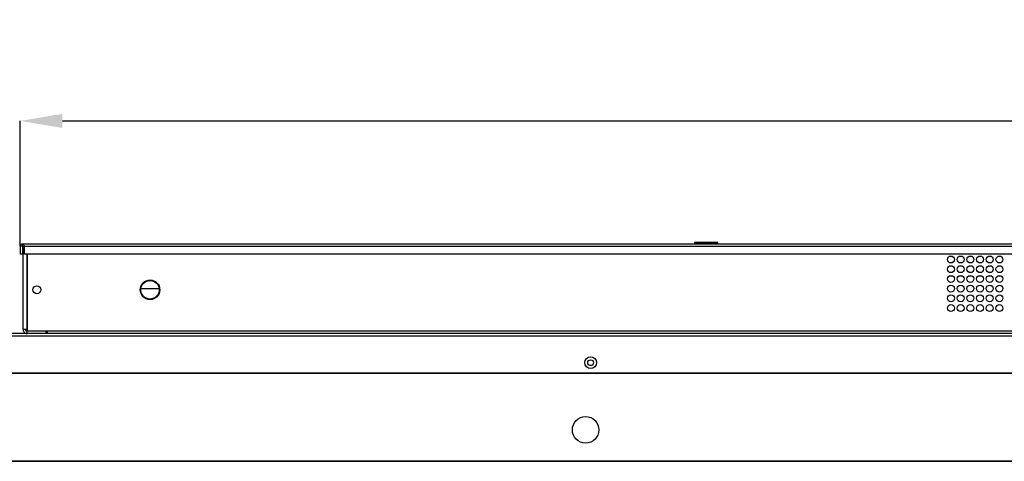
# Model space of a CAD drawing. Header units: millimetres. Extents: x 0 to 1118, y 0 to 864.
# Tile 25 of 69: x 206 to 312, y 581 to 629. Entities that reach past the tile are written whole.
import ezdxf

# ---------------------------------------------------------------- set-up
doc = ezdxf.new("R2010")
doc.units = ezdxf.units.MM
doc.header["$PDSIZE"] = -1
doc.styles.add('SLDTEXTSTYLE0', font='meiryo.ttc', dxfattribs={"width": 0.605})
doc.dimstyles.new('SLDDIMSTYLE1', dxfattribs={"dimtxt": 7.191292, "dimasz": 4.572, "dimexe": 0, "dimexo": 0.0625, "dimgap": 1.797823, "dimtad": 0, "dimtih": 1, "dimtoh": 1, "dimlfac": 4, "dimrnd": 1e-09, "dimzin": 12, "dimdsep": 46, "dimtxsty": 'SLDTEXTSTYLE0', "dimsah": 1, "dimcen": 0.09, "dimadec": 0, "dimazin": 3, "dimtfac": 1, "dimtofl": 0, "dimtmove": 0, "dimatfit": 3, "dimfxl": 1, "dimfrac": 2, "dimtolj": 1, "dimtzin": 12, "dimarcsym": 0})

# ---------------------------------------------------------------- blocks, each defined once
blk = doc.blocks.new('_D_7')
at = {"color": 0, "linetype": 'Continuous', "lineweight": -2}
for p, q in [((205.76, 604.35), (205.76, 617.82)), ((210.33, 617.82), (317.72, 617.82)), ((449.67, 617.82), (342.29, 617.82)), ((454.25, 604.35), (454.25, 617.82))]:
    blk.add_line(p, q, dxfattribs=at)
at = {"color": 0}
for points in [[(210.33, 618.58), (210.33, 617.06), (205.76, 617.82)], [(449.67, 617.06), (449.67, 618.58), (454.25, 617.82)]]:
    blk.add_solid(points, dxfattribs=at)
at = {"layer": 'Defpoints', "color": 0}
for p in [(454.25, 617.82), (205.76, 604.29), (454.25, 604.29)]:
    blk.add_point(p, dxfattribs=at)
at = {"color": 0, "lineweight": 0, "insert": (330, 628.64), "char_height": 7.191, "attachment_point": 2, "style": 'SLDTEXTSTYLE0'}
blk.add_mtext('\\A1;993.94\\P(39.13)', dxfattribs=at)

msp = doc.modelspace()

# ---------------------------------------------------------------- linework, layer by layer
at = {"color": 7, "linetype": 'Continuous', "lineweight": 30}
for p, q in [((206.0116, 604.5369), (386.5041, 604.5369)), ((206.0116, 604.2869), (206.0116, 604.5369)), ((278.7291, 604.6869), (278.7291, 604.5369)), ((278.7291, 604.6869), (281.2791, 604.6869)), ((281.2791, 604.5369), (281.2791, 604.6869)), ((206.0116, 604.2869), (205.7616, 604.2869)), ((205.7616, 604.2869), (205.7616, 603.4119)), ((206.0116, 603.4119), (205.7616, 603.4119)), ((206.0116, 604.2869), (206.1884, 604.2869)), ((206.0116, 604.2869), (206.0116, 603.4119)), ((206.0616, 595.271), (206.0616, 603.8527)), ((206.1884, 604.2869), (386.5041, 604.2869)), ((206.1884, 604.2869), (206.1884, 603.4119)), ((386.0041, 603.4119), (206.1884, 603.4119)), ((206.5616, 595.0869), (206.5616, 603.4119)), ((218.8229, 599.7119), (220.8003, 599.7119)), ((480.9066, 594.8369), (179.1016, 594.8369)), ((206.4958, 595.2636), (206.5616, 595.2636)), ((206.4958, 594.8369), (206.4958, 595.0869)), ((206.4958, 595.0869), (206.5616, 595.0869)), ((208.6866, 595.0869), (206.5616, 595.0869)), ((208.5616, 594.8369), (208.5616, 595.0869)), ((208.6866, 595.0869), (208.6866, 594.8369)), ((179.2784, 594.5869), (480.7299, 594.5869)), ((183.6531, 590.5719), (313.1116, 590.5719)), ((183.6531, 590.5369), (313.1129, 590.5369)), ((178.7354, 581.0494), (481.2879, 581.0494)), ((178.7354, 581.0119), (481.2879, 581.0119)), ((182.4866, 581.0619), (477.5366, 581.0619))]:
    msp.add_line(p, q, dxfattribs=at)
at = {"color": 8, "linetype": 'Continuous', "lineweight": 30}
for p, q in [((206.4958, 595.2636), (206.4958, 603.4119)), ((306.6605, 601.446), (306.3478, 601.446)), ((307.7105, 601.446), (307.3978, 601.446)), ((308.7605, 601.446), (308.4478, 601.446)), ((309.8105, 601.446), (309.4978, 601.446)), ((310.8605, 601.446), (310.5478, 601.446)), ((311.9105, 601.446), (311.5978, 601.446)), ((306.7291, 601.0369), (306.2791, 601.0369)), ((307.7791, 601.0369), (307.3291, 601.0369)), ((308.8291, 601.0369), (308.3791, 601.0369)), ((309.8791, 601.0369), (309.4291, 601.0369)), ((310.9291, 601.0369), (310.4791, 601.0369)), ((311.9791, 601.0369), (311.5291, 601.0369)), ((388.5695, 595.0869), (208.6866, 595.0869))]:
    msp.add_line(p, q, dxfattribs=at)
at = {"color": 7, "linetype": 'Continuous', "lineweight": 30}
for centre, radius in [((306.5041, 602.8369), 0.375), ((307.5541, 602.8369), 0.375), ((308.6041, 602.8369), 0.375), ((309.6541, 602.8369), 0.375), ((310.7041, 602.8369), 0.375), ((311.7541, 602.8369), 0.375), ((306.5041, 601.7869), 0.375), ((306.5041, 600.7369), 0.375), ((307.5541, 601.7869), 0.375), ((307.5541, 600.7369), 0.375), ((308.6041, 601.7869), 0.375), ((308.6041, 600.7369), 0.375), ((309.6541, 601.7869), 0.375), ((309.6541, 600.7369), 0.375), ((310.7041, 601.7869), 0.375), ((310.7041, 600.7369), 0.375), ((311.7541, 601.7869), 0.375), ((311.7541, 600.7369), 0.375), ((219.8116, 599.5619), 1.0625), ((219.8116, 599.5619), 1), ((306.5041, 599.6869), 0.375), ((307.5541, 599.6869), 0.375), ((308.6041, 599.6869), 0.375), ((309.6541, 599.6869), 0.375), ((310.7041, 599.6869), 0.375), ((311.7541, 599.6869), 0.375), ((207.5616, 599.5619), 0.425), ((306.5041, 598.6369), 0.375), ((307.5541, 598.6369), 0.375), ((308.6041, 598.6369), 0.375), ((309.6541, 598.6369), 0.375), ((310.7041, 598.6369), 0.375), ((311.7541, 598.6369), 0.375), ((306.5041, 597.5869), 0.375), ((307.5541, 597.5869), 0.375), ((308.6041, 597.5869), 0.375), ((309.6541, 597.5869), 0.375), ((310.7041, 597.5869), 0.375), ((311.7541, 597.5869), 0.375), ((267.5041, 591.6744), 0.6375), ((267.5041, 591.6744), 0.3125), ((266.9616, 584.4119), 1.4375)]:
    msp.add_circle(centre, radius, dxfattribs=at)
for points in [[(205.7616, 604.2869), (205.7654, 604.3196), (205.7729, 604.3851), (205.8307, 604.4678), (205.9133, 604.5256), (205.9789, 604.5331), (206.0116, 604.5369)], [(206.0116, 604.5369), (206.0264, 604.5331), (206.0558, 604.5256), (206.1, 604.4678), (206.1442, 604.3851), (206.1737, 604.3196), (206.1884, 604.2869)], [(206.4958, 595.2636), (206.4389, 595.2643), (206.3251, 595.2655), (206.1816, 595.2673), (206.0812, 595.2692), (206.0682, 595.2704), (206.0616, 595.271)], [(206.0616, 595.271), (206.0682, 595.2141), (206.0812, 595.1003), (206.1816, 594.9568), (206.3251, 594.8564), (206.4389, 594.8434), (206.4958, 594.8369)], [(206.3116, 595.271), (206.3144, 595.2469), (206.3199, 595.1986), (206.3625, 595.1378), (206.4234, 595.0952), (206.4716, 595.0896), (206.4958, 595.0869)]]:
    msp.add_open_spline(points, degree=3, dxfattribs=at)
for points, knots in [([(281.2791, 604.6869), (281.2691, 604.6869), (281.2464, 604.6869), (281.0738, 604.6869), (280.8437, 604.6869), (280.6045, 604.6869), (280.3181, 604.6869), (280.0041, 604.6869), (279.6902, 604.6869), (279.4038, 604.6869), (279.1645, 604.6869), (278.9344, 604.6869), (278.7618, 604.6869), (278.7391, 604.6869), (278.7291, 604.6869)], [0, 0, 0, 0, 0.09031842, 0.20456319, 0.27141989, 0.34393615, 0.4207855, 0.5, 0.5792145, 0.65606385, 0.72858011, 0.79543681, 0.90968158, 1, 1, 1, 1]), ([(206.1884, 604.1591), (206.1521, 604.1145), (206.0794, 604.025), (206.0675, 603.9102), (206.0616, 603.8527)], [0, 0, 0, 0, 0.4989808, 1, 1, 1, 1]), ([(206.0616, 603.8527), (206.0675, 603.8533), (206.0794, 603.8546), (206.1521, 603.8558), (206.1884, 603.8564)], [0, 0, 0, 0, 0.5010192, 1, 1, 1, 1])]:
    msp.add_open_spline(points, degree=3, knots=knots, dxfattribs=at)

# ---------------------------------------------------------------- dimensions: what is measured, and where the dimension line sits
at = {"color": 7, "linetype": 'Continuous', "lineweight": 0}
dim = msp.add_linear_dim(base=(454.2466, 617.8201), p1=(205.7616, 604.2869), p2=(454.2466, 604.2869), angle=0, text='<>\\P(39.13)', dimstyle='SLDDIMSTYLE1', dxfattribs=at)
dim.commit()
dim.dimension.update_dxf_attribs({"geometry": '_D_7', "text_midpoint": (330.0041, 617.8201), "dimtype": 160})

doc.saveas('drawing.dxf')
